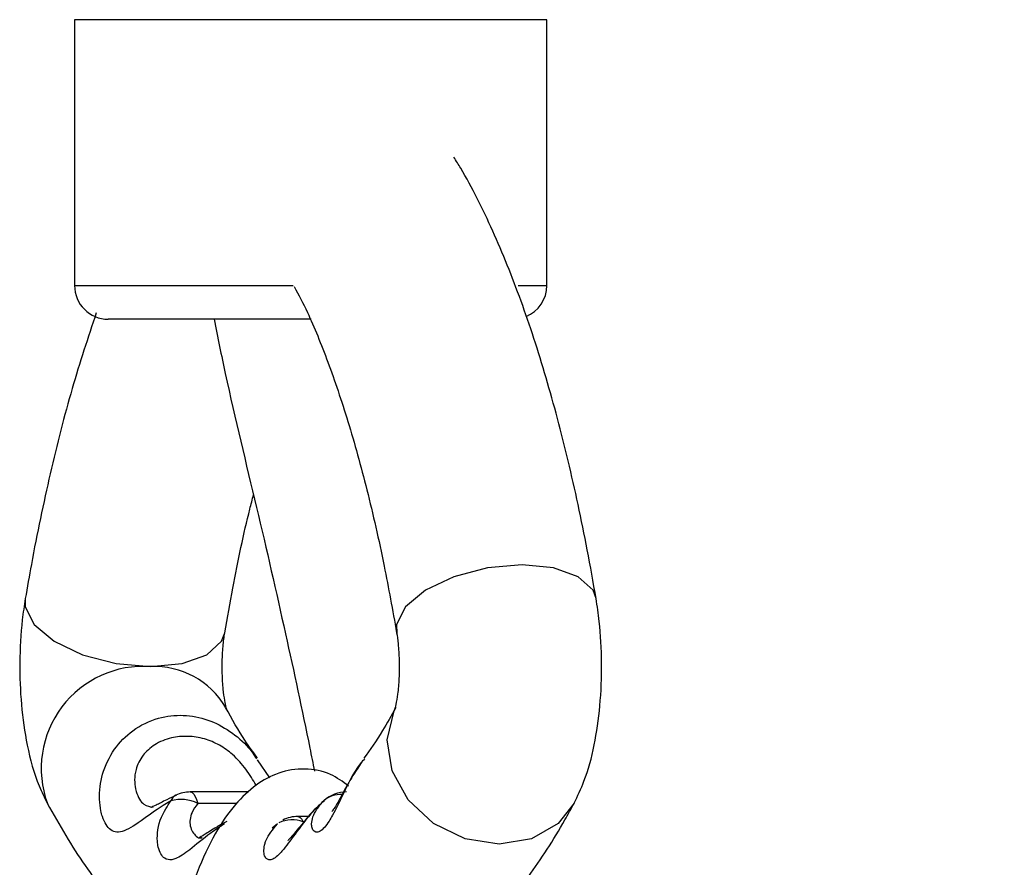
# Model space of a CAD drawing. Header units: millimetres. Extents: x 69 to 135, y 39 to 174.
# Tile 193 of 199: x 89.2 to 90.66, y 170.46 to 171.72. Entities that reach past the tile are written whole.
import ezdxf

# ---------------------------------------------------------------- set-up
doc = ezdxf.new("R2010")
doc.units = ezdxf.units.MM
doc.styles.add('SLDTEXTSTYLE0', font='TXT', dxfattribs={"width": 0.75})
doc.dimstyles.new('SLDDIMSTYLE0', dxfattribs={"dimtxt": 3.5, "dimasz": 3.302, "dimexe": 0, "dimexo": 0.0625, "dimgap": 0.875, "dimtad": 1, "dimdec": 0, "dimlfac": 20, "dimrnd": 1e-09, "dimzin": 12, "dimdsep": 46, "dimtxsty": 'SLDTEXTSTYLE0', "dimsah": 1, "dimcen": 0.09, "dimadec": 0, "dimazin": 3, "dimtfac": 1, "dimtdec": 0, "dimtofl": 0, "dimtmove": 0, "dimatfit": 3, "dimfxl": 0, "dimfrac": 2, "dimtolj": 1, "dimtzin": 12, "dimarcsym": 0})

# ---------------------------------------------------------------- blocks, each defined once
blk = doc.blocks.new('_D')
at = {"color": 7, "linetype": 'Continuous', "lineweight": 18}
for p, q in [((93.4827, 173.872), (135.2794, 173.872)), ((134.2794, 105.8002), (134.2794, 173.872)), ((90.7452, 105.8002), (135.2794, 105.8002))]:
    blk.add_line(p, q, dxfattribs=at)
for points in [[(134.2794, 173.872), (133.7714, 170.57), (134.7874, 170.57)], [(134.2794, 105.8002), (134.7874, 109.1022), (133.7714, 109.1022)]]:
    blk.add_solid(points, dxfattribs=at)
at = {"color": 7, "linetype": 'Continuous', "lineweight": 18, "insert": (129.7677, 135.8804), "char_height": 3.5, "attachment_point": 1, "rotation": 90, "style": 'SLDTEXTSTYLE0'}
blk.add_mtext('1361', dxfattribs=at)

msp = doc.modelspace()

# ---------------------------------------------------------------- linework, layer by layer
at = {"color": 7, "linetype": 'Continuous', "lineweight": 25}
for p, q in [((89.28316, 171.72157), (89.28316, 171.32748)), ((89.98316, 171.32748), (89.98316, 171.72157)), ((89.63391, 171.27748), (89.33316, 171.27748)), ((89.5727, 170.59741), (89.55436, 170.62436)), ((89.5416, 170.57652), (89.45473, 170.57652)), ((89.43326, 170.57168), (89.43409, 170.57204)), ((89.63038, 170.54018), (89.61424, 170.54018))]:
    msp.add_line(p, q, dxfattribs=at)
at = {"color": 1, "linetype": 'Continuous', "lineweight": 25}
for p, q in [((89.98316, 171.72157), (89.28316, 171.72157)), ((89.28316, 171.32748), (89.60739, 171.32748)), ((89.94063, 171.32748), (89.98316, 171.32748)), ((89.52344, 170.55953), (89.46574, 170.55953)), ((89.58383, 170.5294), (89.57581, 170.52268))]:
    msp.add_line(p, q, dxfattribs=at)
at = {"color": 1, "linetype": 'Continuous', "lineweight": 25, "flags": 128}
for points in [[(90.05623, 170.86318), (90.05158, 170.87563), (90.02968, 170.89571), (89.99315, 170.90882), (89.9464, 170.91337), (89.89506, 170.90882), (89.84532, 170.89571), (89.8032, 170.87563), (89.77376, 170.851), (89.76055, 170.82479), (89.76069, 170.8117)], [(89.39595, 170.76242), (89.44271, 170.76697), (89.47924, 170.78008), (89.50114, 170.80016), (89.50577, 170.8125)], [(90.02362, 170.55985), (89.99974, 170.52986), (89.96027, 170.50699), (89.91249, 170.49905), (89.86217, 170.50699), (89.81539, 170.52986), (89.77777, 170.56489), (89.75386, 170.60787), (89.74654, 170.6536), (89.7567, 170.69658), (89.7595, 170.70213)], [(89.45473, 170.57652), (89.45497, 170.57652), (89.4574, 170.57569), (89.45975, 170.5735), (89.46197, 170.57), (89.46399, 170.5653), (89.46574, 170.55953)], [(89.61424, 170.54018), (89.61536, 170.54003), (89.61774, 170.53873), (89.62002, 170.53612), (89.62215, 170.53227)]]:
    msp.add_lwpolyline(points, dxfattribs=at)
at = {"color": 7, "linetype": 'Continuous', "lineweight": 25, "flags": 128}
msp.add_lwpolyline([(89.21007, 170.86312), (89.21011, 170.851), (89.22331, 170.82479), (89.25275, 170.80016), (89.29488, 170.78008), (89.34461, 170.76697), (89.39595, 170.76242)], dxfattribs=at)
at = {"color": 7, "linetype": 'Continuous', "lineweight": 25}
for centre, radius, start, end in [((89.33316, 171.32748), 0.05, 180, 270), ((89.93316, 171.32748), 0.05, 292.6765, 0), ((89.4013, 170.64017), 0.12236, 30.47783, 92.50206), ((89.45473, 170.52652), 0.05, 90, 115.42687), ((89.68634, 170.52652), 0.05, 90, 131.87369), ((89.44108, 170.51188), 0.05366, 62.63187, 106.43065), ((89.61424, 170.49018), 0.05, 90, 116.74951)]:
    msp.add_arc(centre, radius, start, end, dxfattribs=at)
at = {"color": 1, "linetype": 'Continuous', "lineweight": 25}
for centre, radius, start, end in [((89.38525, 170.61128), 0.15151, 85.94724, 199.92342), ((89.67849, 170.53312), 0.03983, 88.57367, 130.63779), ((89.44022, 170.55812), 0.01525, 117.15772, 159.93819), ((89.60583, 170.4917), 0.04373, 68.0812, 117.21704)]:
    msp.add_arc(centre, radius, start, end, dxfattribs=at)
at = {"color": 7, "linetype": 'Continuous', "lineweight": 25}
for points, knots in [([(90.05624, 170.86314), (90.05195, 170.88736), (90.03942, 170.95804), (90.01535, 171.06919), (89.98262, 171.19279), (89.94546, 171.30687), (89.90338, 171.41049), (89.86944, 171.47895), (89.84883, 171.5122), (89.84547, 171.51761)], [0, 0, 0, 0, 0.0895051, 0.261204, 0.4339146, 0.6082956, 0.7850344, 0.9650469, 1, 1, 1, 1]), ([(89.60888, 171.32577), (89.61534, 171.3135), (89.63203, 171.28177), (89.65911, 171.21475), (89.6889, 171.12708), (89.71698, 171.02552), (89.74114, 170.92018), (89.75452, 170.84594), (89.76052, 170.81265)], [0, 0, 0, 0, 0.1122791, 0.2903139, 0.4727015, 0.6584994, 0.8468664, 1, 1, 1, 1]), ([(89.31529, 171.28677), (89.30311, 171.25011), (89.27838, 171.17571), (89.24655, 171.05017), (89.22425, 170.94404), (89.21305, 170.88012), (89.21008, 170.86314)], [0, 0, 0, 0, 0.2928176, 0.5941377, 0.8922025, 1, 1, 1, 1]), ([(89.48989, 171.27748), (89.49535, 171.25049), (89.5148, 171.15453), (89.55294, 171.00123), (89.59475, 170.81698), (89.62297, 170.68699), (89.63637, 170.61889), (89.6386, 170.60756)], [0, 0, 0, 0, 0.1157222, 0.4115493, 0.6941191, 0.9491099, 1, 1, 1, 1]), ([(89.5058, 170.81265), (89.50974, 170.83474), (89.52111, 170.89844), (89.5353, 170.96775), (89.54665, 171.01015), (89.54853, 171.01717)], [0, 0, 0, 0, 0.30704011, 0.88537015, 1, 1, 1, 1]), ([(89.21008, 170.86314), (89.20849, 170.85269), (89.20389, 170.8223), (89.20104, 170.76883), (89.20339, 170.70506), (89.21239, 170.64282), (89.22534, 170.59529), (89.23861, 170.56821), (89.24278, 170.5597)], [0, 0, 0, 0, 0.10240695, 0.29780591, 0.48812898, 0.68357975, 0.90055742, 1, 1, 1, 1]), ([(90.02354, 170.5597), (90.0287, 170.57045), (90.04176, 170.59769), (90.05418, 170.64503), (90.06285, 170.70434), (90.06528, 170.76728), (90.06251, 170.8214), (90.05791, 170.85201), (90.05624, 170.86314)], [0, 0, 0, 0, 0.1252176, 0.3173811, 0.5061315, 0.7004432, 0.891, 1, 1, 1, 1]), ([(89.50908, 170.69754), (89.50913, 170.69741), (89.50928, 170.697), (89.50777, 170.70191), (89.50564, 170.71226), (89.50326, 170.72951), (89.50176, 170.7532), (89.50205, 170.77932), (89.50381, 170.80058), (89.50536, 170.80931), (89.50587, 170.81221)], [0, 0, 0, 0, 0.0484819, 0.1470641, 0.2603154, 0.3977438, 0.5623005, 0.7472774, 0.9160749, 1, 1, 1, 1]), ([(89.76033, 170.81358), (89.76039, 170.81329), (89.76128, 170.80898), (89.76305, 170.79495), (89.76456, 170.77181), (89.76428, 170.74528), (89.76224, 170.72212), (89.75955, 170.70622), (89.75747, 170.69802), (89.75655, 170.69592), (89.75793, 170.69893), (89.75863, 170.70046)], [0, 0, 0, 0, 0.0089343, 0.1306816, 0.2764265, 0.4402774, 0.5897969, 0.7153717, 0.8176353, 0.9073927, 1, 1, 1, 1]), ([(89.55436, 170.62697), (89.54812, 170.6352), (89.53293, 170.65524), (89.51662, 170.68452), (89.507, 170.70177)], [0, 0, 0, 0, 0.4106109, 1, 1, 1, 1]), ([(89.75931, 170.70177), (89.75276, 170.68992), (89.73654, 170.66059), (89.72111, 170.6392), (89.71191, 170.62645)], [0, 0, 0, 0, 0.4038874, 1, 1, 1, 1]), ([(89.71054, 170.62347), (89.70373, 170.61323), (89.68961, 170.59202), (89.67641, 170.5658), (89.666, 170.54894), (89.66486, 170.54786), (89.66433, 170.54736)], [0, 0, 0, 0, 0.26643446, 0.55209564, 0.79105548, 1, 1, 1, 1]), ([(89.68938, 170.58521), (89.68075, 170.5916), (89.66199, 170.6055), (89.62405, 170.61298), (89.585, 170.6064), (89.55026, 170.58719), (89.51924, 170.55749), (89.49017, 170.51499), (89.4642, 170.4591), (89.44597, 170.40309), (89.43789, 170.36682), (89.43502, 170.35393)], [0, 0, 0, 0, 0.0856826, 0.1863032, 0.2905073, 0.3924624, 0.5053092, 0.6381375, 0.7822507, 0.9226127, 1, 1, 1, 1]), ([(89.24278, 170.5597), (89.25175, 170.54357), (89.27868, 170.49515), (89.32593, 170.42778), (89.3788, 170.36716), (89.41568, 170.33961), (89.42989, 170.329)], [0, 0, 0, 0, 0.1688613, 0.5070353, 0.8101517, 1, 1, 1, 1]), ([(89.43422, 170.57171), (89.4292, 170.56943), (89.41685, 170.56382), (89.40396, 170.5566), (89.39583, 170.55336), (89.39613, 170.55345), (89.39624, 170.55348)], [0, 0, 0, 0, 0.2311403, 0.568786, 0.8524735, 1, 1, 1, 1]), ([(89.50544, 170.5294), (89.49856, 170.52482), (89.47845, 170.51145), (89.4536, 170.48993), (89.4367, 170.47846), (89.42497, 170.4752), (89.41477, 170.47731), (89.40783, 170.48908), (89.40483, 170.51009), (89.40767, 170.53498), (89.42074, 170.55532), (89.4259, 170.56335)], [0, 0, 0, 0, 0.0816477, 0.2386718, 0.3785998, 0.4266721, 0.5283009, 0.6750612, 0.7260874, 0.8919498, 1, 1, 1, 1]), ([(89.55029, 170.26916), (89.55876, 170.26639), (89.58996, 170.25622), (89.64745, 170.25426), (89.71733, 170.26509), (89.78264, 170.29111), (89.84367, 170.33002), (89.90196, 170.38277), (89.95787, 170.45059), (89.9977, 170.51252), (90.01905, 170.5515), (90.02354, 170.5597)], [0, 0, 0, 0, 0.0455385, 0.1678733, 0.2857858, 0.4035753, 0.5264288, 0.6593625, 0.8052579, 0.9590638, 1, 1, 1, 1]), ([(89.65255, 170.56335), (89.64885, 170.55983), (89.63331, 170.54505), (89.61238, 170.51768), (89.59688, 170.49583), (89.58413, 170.48106), (89.57654, 170.4758), (89.56897, 170.47592), (89.56329, 170.48138), (89.56334, 170.49427), (89.56913, 170.51129), (89.57712, 170.52113), (89.58383, 170.5294)], [0, 0, 0, 0, 0.0484929, 0.2039232, 0.3443056, 0.3907447, 0.5343887, 0.5715506, 0.6820374, 0.8281522, 0.8557495, 1, 1, 1, 1]), ([(89.65375, 170.56343), (89.65079, 170.56109), (89.63767, 170.55071), (89.62118, 170.52986), (89.60658, 170.51187), (89.59872, 170.50406), (89.59961, 170.50469), (89.59989, 170.50489)], [0, 0, 0, 0, 0.0897211, 0.3974114, 0.6954759, 0.9064208, 1, 1, 1, 1]), ([(89.50879, 170.53275), (89.50363, 170.53), (89.49021, 170.52283), (89.47638, 170.51321), (89.46692, 170.50807), (89.46699, 170.50812), (89.46701, 170.50814)], [0, 0, 0, 0, 0.2157472, 0.5608881, 0.8236183, 1, 1, 1, 1])]:
    msp.add_open_spline(points, degree=3, knots=knots, dxfattribs=at)
at = {"color": 1, "linetype": 'Continuous', "lineweight": 25}
for points, knots in [([(89.4259, 170.56335), (89.42367, 170.56203), (89.40864, 170.55313), (89.3822, 170.53399), (89.35576, 170.51567), (89.33647, 170.51664), (89.32617, 170.53295), (89.32022, 170.55542), (89.31912, 170.57716), (89.32557, 170.6093), (89.33962, 170.63979), (89.36888, 170.66981), (89.40524, 170.68744), (89.44429, 170.69199), (89.481, 170.68501), (89.51391, 170.66763), (89.53853, 170.64685), (89.54909, 170.63127), (89.55278, 170.62582)], [0, 0, 0, 0, 0.0136773, 0.0921682, 0.1873388, 0.2773688, 0.3599683, 0.3831475, 0.4641644, 0.5007222, 0.5761124, 0.6445645, 0.7181189, 0.7816075, 0.8448793, 0.9062018, 0.9672087, 1, 1, 1, 1]), ([(89.55231, 170.58654), (89.54771, 170.59424), (89.53909, 170.60869), (89.51969, 170.63121), (89.49813, 170.64671), (89.47541, 170.65621), (89.451, 170.65999), (89.42538, 170.65754), (89.40169, 170.64793), (89.38274, 170.63086), (89.37122, 170.6064), (89.37184, 170.58785), (89.37654, 170.56973), (89.38411, 170.5563), (89.39477, 170.55465), (89.39947, 170.55392)], [0, 0, 0, 0, 0.0907922, 0.1702658, 0.2316591, 0.2945388, 0.3607047, 0.427271, 0.5029608, 0.5718484, 0.6485406, 0.7586969, 0.7770829, 0.9016313, 1, 1, 1, 1]), ([(89.71283, 170.62568), (89.71075, 170.62323), (89.69701, 170.60703), (89.68197, 170.57452), (89.66851, 170.54708), (89.65728, 170.52755), (89.64973, 170.51918), (89.64055, 170.51579), (89.63529, 170.51964), (89.63391, 170.53241), (89.63816, 170.54726), (89.64889, 170.55926), (89.65255, 170.56335)], [0, 0, 0, 0, 0.0289627, 0.1908634, 0.332596, 0.3818482, 0.5258958, 0.567533, 0.7177421, 0.7765049, 0.9238889, 1, 1, 1, 1]), ([(89.46574, 170.55953), (89.46256, 170.5551), (89.45424, 170.54351), (89.45317, 170.52278), (89.46153, 170.51187), (89.46813, 170.50751), (89.47212, 170.50877), (89.47247, 170.50888)], [0, 0, 0, 0, 0.1700253, 0.4452595, 0.7974172, 0.9820258, 1, 1, 1, 1])]:
    msp.add_open_spline(points, degree=3, knots=knots, dxfattribs=at)

# ---------------------------------------------------------------- dimensions: what is measured, and where the dimension line sits
at = {"color": 7, "linetype": 'Continuous', "lineweight": 18}
dim = msp.add_linear_dim(base=(134.27939, 173.87203), p1=(89.74517, 105.80017), p2=(92.48267, 173.87203), angle=90, dimstyle='SLDDIMSTYLE0', dxfattribs=at)
dim.commit()
dim.dimension.update_dxf_attribs({"geometry": '_D', "text_midpoint": (134.27939, 141.05263), "dimtype": 160})

doc.saveas('drawing.dxf')
